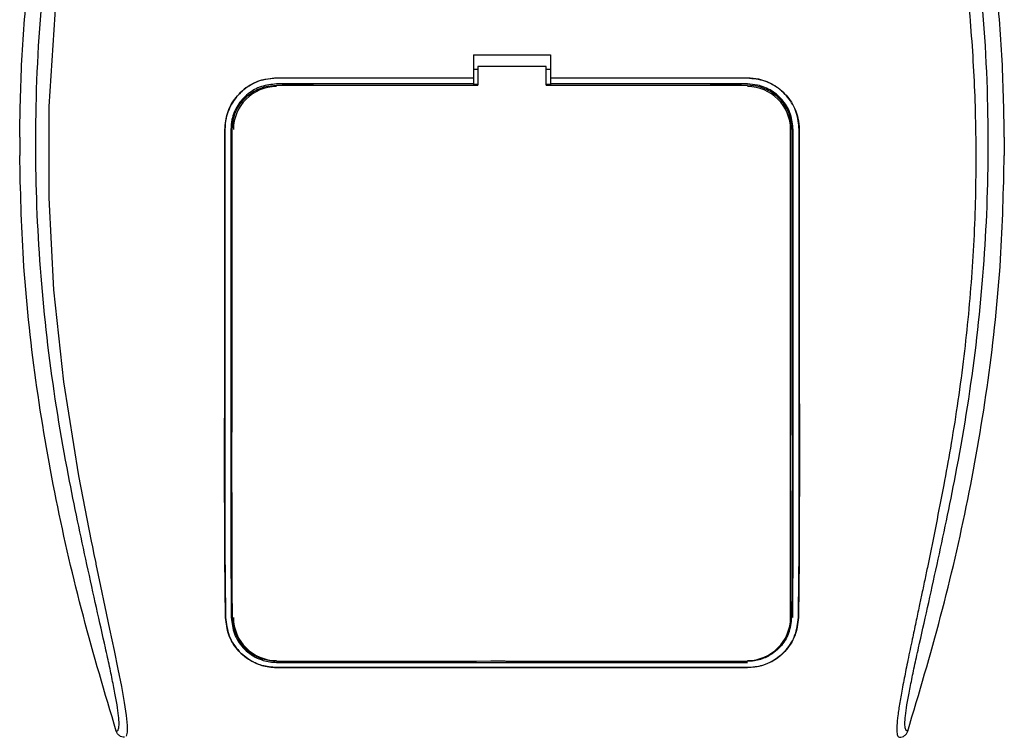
# Model space of a CAD drawing. Header units: millimetres. Extents: x 0 to 420, y 0 to 297.
# Tile 13 of 29: x 83.03 to 91.74, y 228.28 to 234.61. Entities that reach past the tile are written whole.
import ezdxf

# ---------------------------------------------------------------- set-up
doc = ezdxf.new("R2010")
doc.units = ezdxf.units.MM

msp = doc.modelspace()

# ---------------------------------------------------------------- linework, layer by layer
at = {"color": 7, "linetype": 'Continuous', "lineweight": 25}
for p, q in [((87.04427, 234.30236), (87.72657, 234.30236)), ((87.04427, 234.30236), (87.04427, 234.09642)), ((87.72657, 234.30236), (87.72657, 234.09642)), ((87.08217, 234.19887), (87.08217, 234.03208)), ((87.68867, 234.19887), (87.08217, 234.19887)), ((87.68867, 234.03208), (87.68867, 234.19887)), ((85.3006, 234.09642), (87.04427, 234.09642)), ((85.3006, 234.09576), (85.3006, 234.09642)), ((87.04427, 234.09576), (85.3006, 234.09576)), ((87.08217, 234.17223), (87.04427, 234.17223)), ((87.04427, 234.09642), (87.04427, 234.09576)), ((87.04427, 234.09576), (87.04427, 234.04279)), ((87.72657, 234.17223), (87.68867, 234.17223)), ((87.72657, 234.09642), (89.47023, 234.09642)), ((87.72657, 234.09642), (87.72657, 234.09576)), ((87.72657, 234.09576), (87.72657, 234.04279)), ((89.47023, 234.09576), (87.72657, 234.09576)), ((89.47023, 234.09576), (89.47023, 234.09642)), ((87.04427, 234.04279), (85.3006, 234.04279)), ((85.62109, 234.03922), (85.35918, 234.03922)), ((87.04427, 234.04279), (87.04427, 234.03947)), ((87.08217, 234.03947), (87.04427, 234.03947)), ((87.72657, 234.03947), (87.68867, 234.03947)), ((89.47023, 234.04279), (87.72657, 234.04279)), ((87.72657, 234.04279), (87.72657, 234.03947)), ((89.41166, 234.03922), (89.14975, 234.03922)), ((83.02626, 233.57313), (83.02626, 233.40966)), ((84.84295, 233.63827), (84.84229, 233.63827)), ((89.85194, 229.31701), (89.85194, 233.63826)), ((89.92789, 233.63827), (89.92855, 233.63827)), ((91.74458, 233.57313), (91.74458, 233.40966)), ((84.84962, 229.31664), (84.8489, 229.31664)), ((89.92122, 229.31664), (89.92194, 229.31664)), ((85.3006, 228.91968), (89.47023, 228.91968)), ((85.3006, 228.87436), (89.47023, 228.87436)), ((85.3006, 228.87436), (85.3006, 228.87353)), ((89.47023, 228.87353), (85.3006, 228.87353)), ((85.3513, 228.92306), (85.34574, 228.92827)), ((85.3513, 228.92306), (85.62897, 228.92306)), ((87.33507, 228.9288), (87.34113, 228.92273)), ((87.34113, 228.9288), (87.34113, 228.92273)), ((87.42971, 228.92273), (87.34113, 228.92273)), ((87.42971, 228.92273), (87.42971, 228.92878)), ((87.42971, 228.92273), (87.43575, 228.92877)), ((89.14187, 228.92306), (89.13622, 228.92836)), ((89.14187, 228.92306), (89.41954, 228.92306)), ((89.47023, 228.87436), (89.47023, 228.87353))]:
    msp.add_line(p, q, dxfattribs=at)
at = {"color": 7, "linetype": 'Continuous', "lineweight": 25, "flags": 128}
for points in [[(83.34638, 234.79727), (83.28559, 233.84472), (83.28288, 233.03338), (83.32568, 232.22009), (83.41357, 231.40452), (83.54726, 230.57312), (83.58469, 230.37552), (83.62092, 230.19108), (83.6602, 229.99437), (83.67037, 229.9437), (83.68421, 229.87501), (83.6966, 229.81382), (83.6999, 229.79748), (83.70082, 229.79289), (83.70111, 229.79149), (83.70121, 229.79097), (83.70125, 229.7908), (83.70126, 229.79074), (83.70126, 229.79072), (83.70127, 229.79071), (83.70127, 229.7907), (83.70127, 229.7907), (83.70127, 229.7907), (83.70127, 229.7907), (83.74168, 229.59552), (83.78043, 229.4117), (83.82254, 229.21309), (83.86195, 229.02592), (83.89621, 228.85934), (83.92655, 228.70443), (83.95151, 228.56462), (83.96868, 228.44945), (83.97739, 228.36115), (83.97752, 228.30125), (83.96973, 228.26693)], [(85.3006, 234.03208), (85.72517, 234.03208), (87.08217, 234.03208)], [(87.68867, 234.03208), (88.44682, 234.03208), (89.47023, 234.03208)]]:
    msp.add_lwpolyline(points, dxfattribs=at)
at = {"color": 7, "linetype": 'Continuous', "lineweight": 25}
for centre, start, end in [((85.3006, 233.63826), 90, 180), ((89.47023, 233.63826), 0, 90), ((85.3006, 229.31701), 180, 270), ((89.47023, 229.31701), 270, 0)]:
    msp.add_arc(centre, 0.3817, start, end, dxfattribs=at)
for points, knots in [([(83.88143, 228.30905), (83.88707, 228.31072), (83.89829, 228.31404), (83.90629, 228.34694), (83.90637, 228.40381), (83.89737, 228.48787), (83.8796, 228.59772), (83.85412, 228.73008), (83.82237, 228.88122), (83.77415, 229.10097), (83.70612, 229.4023), (83.62272, 229.78095), (83.53787, 230.17592), (83.41081, 230.80028), (83.27268, 231.65758), (83.17506, 232.75009), (83.15794, 233.88928), (83.23451, 235.07437), (83.41246, 236.29724), (83.62435, 237.26241), (83.81284, 237.97452), (83.94222, 238.44298), (84.06821, 238.91201), (84.17982, 239.38375), (84.27252, 239.86136), (84.2883, 240.18517), (84.2962, 240.34757)], [0, 0, 0, 0, 0.0154023, 0.0306186, 0.0458978, 0.0611515, 0.0763524, 0.0916759, 0.1069667, 0.1223964, 0.1531196, 0.1841395, 0.2146453, 0.2457555, 0.3295656, 0.4129092, 0.4960821, 0.5895924, 0.6838677, 0.7780859, 0.8151003, 0.8521196, 0.8891029, 0.926018, 0.9628961, 1, 1, 1, 1]), ([(90.32359, 240.35178), (90.33324, 240.16827), (90.35233, 239.80546), (90.46171, 239.27511), (90.5891, 238.76124), (90.73249, 238.24422), (90.87628, 237.73096), (91.01101, 237.20858), (91.14352, 236.6326), (91.26956, 235.98574), (91.3768, 235.27416), (91.45096, 234.55893), (91.492, 233.82987), (91.49567, 233.08686), (91.46019, 232.33229), (91.39786, 231.69961), (91.32922, 231.19562), (91.27077, 230.8312), (91.20744, 230.48223), (91.13973, 230.13928), (91.08453, 229.8624), (91.0426, 229.66017), (91.01675, 229.53607), (90.98919, 229.40606), (90.96048, 229.2706), (90.93334, 229.14211), (90.90984, 229.03083), (90.89129, 228.94126), (90.87404, 228.85675), (90.85818, 228.77711), (90.83876, 228.67611), (90.81789, 228.55974), (90.80075, 228.4446), (90.79201, 228.35694), (90.79207, 228.29741), (90.79968, 228.26178), (90.81094, 228.25772), (90.81668, 228.25565)], [0, 0, 0, 0, 0.0416065, 0.0822607, 0.1224589, 0.1616664, 0.2038605, 0.2432792, 0.2839298, 0.3378062, 0.3926111, 0.4469834, 0.500736, 0.5580634, 0.6153257, 0.6718893, 0.7021057, 0.7306132, 0.7555393, 0.7824984, 0.8098129, 0.8199097, 0.8308441, 0.8397938, 0.8517874, 0.8646543, 0.8727782, 0.8813003, 0.8891477, 0.8967682, 0.9048894, 0.9206626, 0.9367507, 0.9525373, 0.9679622, 0.9836747, 1, 1, 1, 1]), ([(90.88941, 228.30905), (90.88376, 228.31072), (90.87255, 228.31404), (90.86455, 228.34694), (90.86446, 228.40381), (90.87347, 228.48787), (90.89124, 228.59772), (90.91672, 228.73008), (90.94847, 228.88122), (90.99669, 229.10097), (91.06472, 229.4023), (91.14812, 229.78095), (91.23297, 230.17592), (91.36003, 230.80028), (91.49816, 231.65758), (91.59578, 232.75009), (91.6129, 233.88928), (91.53633, 235.07437), (91.35837, 236.29724), (91.14649, 237.26241), (90.958, 237.97452), (90.82862, 238.44298), (90.70263, 238.91201), (90.59102, 239.38375), (90.49831, 239.86136), (90.48254, 240.18517), (90.47463, 240.34757)], [0, 0, 0, 0, 0.0154023, 0.0306186, 0.0458978, 0.0611515, 0.0763524, 0.0916759, 0.1069667, 0.1223964, 0.1531196, 0.1841395, 0.2146453, 0.2457555, 0.3295656, 0.4129092, 0.4960821, 0.5895924, 0.6838677, 0.7780859, 0.8151003, 0.8521196, 0.8891029, 0.926018, 0.9628961, 1, 1, 1, 1]), ([(83.02626, 233.57313), (83.03061, 233.81537), (83.03932, 234.30041), (83.08313, 234.78355), (83.10506, 235.02541)], [0, 0, 0, 0, 0.4994117, 1, 1, 1, 1]), ([(91.74458, 233.57313), (91.74023, 233.81537), (91.73151, 234.30041), (91.68771, 234.78355), (91.66578, 235.02541)], [0, 0, 0, 0, 0.4994117, 1, 1, 1, 1]), ([(84.84229, 233.63827), (84.84737, 233.6898), (84.85754, 233.79284), (84.93662, 233.93018), (85.05299, 234.03381), (85.18184, 234.08863), (85.26691, 234.09421), (85.3006, 234.09642)], [0, 0, 0, 0, 0.2147482, 0.4294936, 0.6443381, 0.859135, 1, 1, 1, 1]), ([(85.3006, 234.09576), (85.24916, 234.0907), (85.14626, 234.08059), (85.00915, 234.00168), (84.90562, 233.88559), (84.85079, 233.75696), (84.84517, 233.67196), (84.84295, 233.63827)], [0, 0, 0, 0, 0.214724, 0.4294492, 0.6440876, 0.8589434, 1, 1, 1, 1]), ([(89.47023, 234.09642), (89.52175, 234.09136), (89.6248, 234.08123), (89.76215, 234.00222), (89.86582, 233.8859), (89.92071, 233.75707), (89.92633, 233.67198), (89.92855, 233.63827)], [0, 0, 0, 0, 0.214717, 0.4294309, 0.6442462, 0.859057, 1, 1, 1, 1]), ([(89.92789, 233.63827), (89.92281, 233.68972), (89.91266, 233.79263), (89.83368, 233.92972), (89.71754, 234.03319), (89.5889, 234.08797), (89.50392, 234.09355), (89.47023, 234.09576)], [0, 0, 0, 0, 0.2147593, 0.4295194, 0.6441992, 0.8589619, 1, 1, 1, 1]), ([(85.3006, 234.04279), (85.25512, 234.03832), (85.16415, 234.02937), (85.04291, 233.95962), (84.9514, 233.85696), (84.90292, 233.74322), (84.89797, 233.66807), (84.896, 233.63826)], [0, 0, 0, 0, 0.2147038, 0.4294073, 0.6441163, 0.8588365, 1, 1, 1, 1]), ([(84.90671, 233.63826), (84.90977, 233.6751), (84.91648, 233.75623), (84.97408, 233.87113), (85.06894, 233.96559), (85.18356, 234.02251), (85.26416, 234.0291), (85.3006, 234.03208)], [0, 0, 0, 0, 0.1789442, 0.3940135, 0.6085391, 0.8229777, 1, 1, 1, 1]), ([(85.35118, 234.03208), (85.35205, 234.03288), (85.35463, 234.03526), (85.35736, 234.03764), (85.35918, 234.03922)], [0, 0, 0, 0, 0.3371448, 1, 1, 1, 1]), ([(85.35918, 234.03922), (85.36349, 234.03888), (85.3713, 234.03826), (85.37783, 234.03399), (85.38075, 234.03208)], [0, 0, 0, 0, 0.5523698, 1, 1, 1, 1]), ([(85.59971, 234.03208), (85.60223, 234.03381), (85.6086, 234.0382), (85.61638, 234.03883), (85.62109, 234.03922)], [0, 0, 0, 0, 0.3945827, 1, 1, 1, 1]), ([(85.62109, 234.03922), (85.62317, 234.03741), (85.6259, 234.03503), (85.62847, 234.03265), (85.62909, 234.03208)], [0, 0, 0, 0, 0.7600915, 1, 1, 1, 1]), ([(89.14176, 234.03208), (89.14262, 234.03288), (89.1452, 234.03526), (89.14794, 234.03764), (89.14975, 234.03922)], [0, 0, 0, 0, 0.3371478, 1, 1, 1, 1]), ([(89.14975, 234.03922), (89.15406, 234.03888), (89.16187, 234.03826), (89.1684, 234.03399), (89.17132, 234.03208)], [0, 0, 0, 0, 0.5523683, 1, 1, 1, 1]), ([(89.39029, 234.03208), (89.3928, 234.03381), (89.39917, 234.0382), (89.40695, 234.03883), (89.41166, 234.03922)], [0, 0, 0, 0, 0.3945836, 1, 1, 1, 1]), ([(89.41166, 234.03922), (89.41374, 234.03741), (89.41647, 234.03503), (89.41904, 234.03265), (89.41966, 234.03208)], [0, 0, 0, 0, 0.76008968, 1, 1, 1, 1]), ([(89.87483, 233.63826), (89.87035, 233.68375), (89.86139, 233.77473), (89.7916, 233.89597), (89.68891, 233.98745), (89.57517, 234.03589), (89.50003, 234.04083), (89.47023, 234.04279)], [0, 0, 0, 0, 0.2147347, 0.4294696, 0.6441983, 0.8589152, 1, 1, 1, 1]), ([(89.86412, 233.63826), (89.86107, 233.6751), (89.85436, 233.75623), (89.79676, 233.87113), (89.7019, 233.96559), (89.58728, 234.02251), (89.50668, 234.0291), (89.47023, 234.03208)], [0, 0, 0, 0, 0.1789442, 0.3940135, 0.6085392, 0.8229777, 1, 1, 1, 1]), ([(84.8489, 229.31664), (84.84705, 229.45703), (84.84329, 229.74195), (84.84117, 230.18807), (84.84107, 230.62848), (84.84125, 231.20156), (84.84177, 232.20486), (84.84208, 233.06492), (84.84229, 233.63827)], [0, 0, 0, 0, 0.1032014, 0.209437, 0.3080887, 0.4069063, 0.6046146, 1, 1, 1, 1]), ([(84.84295, 233.63827), (84.84275, 233.06423), (84.8424, 232.05722), (84.84168, 230.8713), (84.84182, 230.1632), (84.84392, 229.80161), (84.84639, 229.54762), (84.84861, 229.38912), (84.84962, 229.31664)], [0, 0, 0, 0, 0.39561742, 0.69400195, 0.81849559, 0.88231427, 0.94619029, 1, 1, 1, 1]), ([(84.896, 233.63826), (84.8959, 233.06435), (84.89572, 232.14084), (84.89546, 231.0427), (84.89537, 230.42977), (84.89571, 230.07895), (84.89665, 229.72974), (84.89828, 229.48201), (84.89937, 229.31701)], [0, 0, 0, 0, 0.3956918, 0.6367323, 0.7572919, 0.8181201, 0.8788623, 1, 1, 1, 1]), ([(84.91002, 229.31701), (84.90913, 229.45016), (84.90754, 229.69096), (84.90642, 230.05936), (84.90601, 230.52444), (84.90626, 231.29639), (84.90647, 232.37424), (84.90663, 233.21692), (84.90671, 233.63826)], [0, 0, 0, 0, 0.0979851, 0.177199, 0.2565766, 0.4188669, 0.7094334, 1, 1, 1, 1]), ([(89.86412, 233.63826), (89.86415, 233.49518), (89.86429, 232.77976), (89.86446, 231.77822), (89.86475, 230.82725), (89.86469, 230.3561), (89.86445, 230.07684), (89.86364, 229.79771), (89.86239, 229.54341), (89.8613, 229.38581), (89.86082, 229.31703)], [0, 0, 0, 0, 0.098662, 0.4933103, 0.6906351, 0.7543663, 0.8182079, 0.8831723, 0.9490071, 1, 1, 1, 1]), ([(89.87147, 229.31701), (89.87241, 229.45779), (89.87432, 229.74364), (89.8754, 230.19116), (89.87543, 230.63207), (89.87534, 231.20447), (89.8751, 232.20657), (89.87494, 233.06559), (89.87483, 233.63826)], [0, 0, 0, 0, 0.10364528, 0.21045677, 0.30898402, 0.40767457, 0.60512675, 1, 1, 1, 1]), ([(89.92122, 229.31664), (89.92309, 229.45738), (89.92689, 229.74315), (89.92901, 230.19061), (89.9291, 230.63154), (89.92893, 231.20404), (89.92841, 232.20632), (89.9281, 233.0655), (89.92789, 233.63827)], [0, 0, 0, 0, 0.1036145, 0.2103949, 0.3089289, 0.4076272, 0.6050952, 1, 1, 1, 1]), ([(89.92855, 233.63827), (89.92874, 233.05814), (89.92907, 232.04829), (89.92984, 230.94717), (89.92966, 230.3351), (89.92913, 230.05922), (89.92746, 229.78453), (89.92499, 229.53574), (89.92286, 229.38268), (89.92194, 229.31664)], [0, 0, 0, 0, 0.3999906, 0.6962732, 0.7591695, 0.8220145, 0.8864876, 0.9510188, 1, 1, 1, 1]), ([(83.88143, 228.30905), (83.78078, 228.64765), (83.57923, 229.32569), (83.3394, 230.36383), (83.15861, 231.41935), (83.04938, 232.43769), (83.03355, 233.10316), (83.02626, 233.40966)], [0, 0, 0, 0, 0.2041389, 0.4087775, 0.6153735, 0.8228525, 1, 1, 1, 1]), ([(90.88941, 228.30905), (90.99006, 228.64765), (91.19161, 229.32569), (91.43144, 230.36383), (91.61223, 231.41935), (91.72146, 232.43769), (91.73729, 233.10316), (91.74458, 233.40966)], [0, 0, 0, 0, 0.2041389, 0.4087775, 0.6153735, 0.8228525, 1, 1, 1, 1]), ([(85.3006, 228.87353), (85.2565, 228.87734), (85.16847, 228.88494), (85.04863, 228.94286), (84.94552, 229.03362), (84.86725, 229.16087), (84.85503, 229.26463), (84.8489, 229.31664)], [0, 0, 0, 0, 0.1760239, 0.3513633, 0.5446667, 0.7717941, 1, 1, 1, 1]), ([(84.84962, 229.31664), (84.85656, 229.26129), (84.87043, 229.15064), (84.96394, 229.00984), (85.08967, 228.91693), (85.21177, 228.87838), (85.27794, 228.87538), (85.3006, 228.87436)], [0, 0, 0, 0, 0.2435251, 0.486787, 0.7352137, 0.9093266, 1, 1, 1, 1]), ([(84.89937, 229.31701), (84.90517, 229.26758), (84.91678, 229.16876), (84.99934, 229.04234), (85.11152, 228.95836), (85.22053, 228.92337), (85.28021, 228.92062), (85.3006, 228.91968)], [0, 0, 0, 0, 0.2434329, 0.4866743, 0.7321625, 0.9084465, 1, 1, 1, 1]), ([(85.30061, 228.92825), (85.2629, 228.93153), (85.18842, 228.93801), (85.08595, 228.98697), (84.99701, 229.06409), (84.92643, 229.176), (84.91564, 229.26866), (84.91002, 229.31701)], [0, 0, 0, 0, 0.1733458, 0.3424433, 0.5326111, 0.7561077, 1, 1, 1, 1]), ([(89.86082, 229.31703), (89.85529, 229.26928), (89.84419, 229.1735), (89.76473, 229.05003), (89.65601, 228.96719), (89.5495, 228.93206), (89.49067, 228.92925), (89.47023, 228.92828)], [0, 0, 0, 0, 0.2409648, 0.483375, 0.7285961, 0.9056857, 1, 1, 1, 1]), ([(89.47023, 228.87436), (89.51397, 228.87812), (89.60127, 228.88562), (89.72016, 228.9426), (89.82314, 229.03222), (89.90238, 229.15926), (89.9149, 229.26387), (89.92122, 229.31664)], [0, 0, 0, 0, 0.1743444, 0.3479637, 0.540069, 0.7679663, 1, 1, 1, 1]), ([(89.92194, 229.31664), (89.91504, 229.26137), (89.90126, 229.1509), (89.80815, 229.0101), (89.68247, 228.91668), (89.56009, 228.87765), (89.49315, 228.87458), (89.47023, 228.87353)], [0, 0, 0, 0, 0.24267, 0.4850883, 0.7318057, 0.908172, 1, 1, 1, 1]), ([(89.47023, 228.92828), (89.32716, 228.92831), (88.6118, 228.92848), (87.22192, 228.92907), (85.97512, 228.92854), (85.30061, 228.92825)], [0, 0, 0, 0, 0.1029393, 0.5146966, 1, 1, 1, 1]), ([(85.37031, 228.92827), (85.36999, 228.92803), (85.36642, 228.92526), (85.35945, 228.92349), (85.35316, 228.92316), (85.3513, 228.92306)], [0, 0, 0, 0, 0.06498635, 0.72315663, 1, 1, 1, 1]), ([(85.62897, 228.92306), (85.62516, 228.92334), (85.61827, 228.92384), (85.61253, 228.92695), (85.60996, 228.92834)], [0, 0, 0, 0, 0.5532652, 1, 1, 1, 1]), ([(85.63461, 228.92835), (85.63314, 228.92695), (85.63129, 228.92519), (85.62937, 228.92343), (85.62897, 228.92306)], [0, 0, 0, 0, 0.7900144, 1, 1, 1, 1]), ([(89.16098, 228.92835), (89.16063, 228.92808), (89.15703, 228.92528), (89.15002, 228.92349), (89.14373, 228.92316), (89.14187, 228.92306)], [0, 0, 0, 0, 0.0715985, 0.7251144, 1, 1, 1, 1]), ([(89.41954, 228.92306), (89.41573, 228.92334), (89.40888, 228.92383), (89.40317, 228.92692), (89.40063, 228.92829)], [0, 0, 0, 0, 0.5563152, 1, 1, 1, 1]), ([(89.42512, 228.92829), (89.42368, 228.92692), (89.42184, 228.92517), (89.41994, 228.92343), (89.41954, 228.92306)], [0, 0, 0, 0, 0.7876998, 1, 1, 1, 1]), ([(83.95416, 228.25565), (83.94611, 228.25638), (83.93002, 228.25786), (83.9084, 228.26946), (83.89077, 228.28659), (83.88455, 228.30155), (83.88143, 228.30905)], [0, 0, 0, 0, 0.2496754, 0.4993928, 0.749148, 1, 1, 1, 1]), ([(90.81668, 228.25565), (90.82473, 228.25638), (90.84081, 228.25786), (90.86244, 228.26946), (90.88007, 228.28659), (90.88629, 228.30155), (90.88941, 228.30905)], [0, 0, 0, 0, 0.2496754, 0.4993928, 0.749148, 1, 1, 1, 1])]:
    msp.add_open_spline(points, degree=3, knots=knots, dxfattribs=at)

doc.saveas('drawing.dxf')
